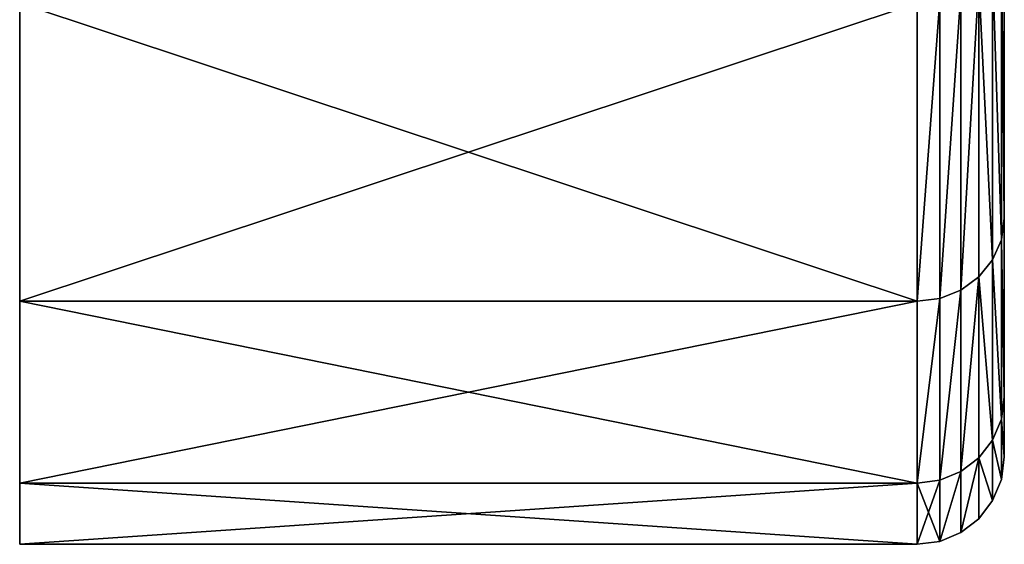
# Model space of a CAD drawing. Extents: x -0.1 to 19.2, y 0 to 39.3.
# Tile 5 of 215: x 0 to 0.565, y 29.885 to 30.186. Entities that reach past the tile are written whole.
import ezdxf

# ---------------------------------------------------------------- set-up
doc = ezdxf.new("R2010")
doc.units = 0
doc.header["$LTSCALE"] = 2.54
doc.layers.get('0').update_dxf_attribs({"color": 13, "linetype": 'CONTINUOUS'})

# ---------------------------------------------------------------- blocks, each defined once
blk = doc.blocks.new('GRUPUJ_51')
at = {"color": 41}
for p, q in [((0.56484, 0.18719, 8.2167), (0.56484, 0.35532, 8.62261)), ((0.56484, 0.35532, 6.0804), (0.56484, 0.18719, 6.4863)), ((0.56484, 0.35532, 6.0804), (0.56484, 0.18719, 6.4863)), ((0.56484, 0.18719, 8.2167), (0.56484, 0.35532, 8.62261)), ((0.56314, 0.17484, 6.48229), (0.56314, 0.34375, 6.07451)), ((0.56314, 0.34375, 8.6285), (0.56314, 0.17484, 8.22072)), ((0.56314, 0.17484, 6.48229), (0.56314, 0.34375, 6.07451)), ((0.56314, 0.34375, 8.6285), (0.56314, 0.17484, 8.22072)), ((0.55815, 0.33298, 8.63399), (0.55815, 0.16334, 8.22445)), ((0.55815, 0.16334, 6.47856), (0.55815, 0.33298, 6.06902)), ((0.55815, 0.16334, 6.47856), (0.55815, 0.33298, 6.06902)), ((0.55815, 0.33298, 8.63399), (0.55815, 0.16334, 8.22445)), ((0.5502, 0.15346, 6.47535), (0.5502, 0.32372, 6.0643)), ((0.5502, 0.15346, 6.47535), (0.5502, 0.32372, 6.0643)), ((0.5502, 0.32372, 8.63871), (0.5502, 0.15346, 8.22766)), ((0.5502, 0.32372, 8.63871), (0.5502, 0.15346, 8.22766)), ((0.53984, 0.14588, 6.47288), (0.53984, 0.31662, 6.06068)), ((0.53984, 0.31662, 8.64233), (0.53984, 0.14588, 8.23013)), ((0.53984, 0.31662, 8.64233), (0.53984, 0.14588, 8.23013)), ((0.53984, 0.14588, 6.47288), (0.53984, 0.31662, 6.06068)), ((0.52778, 0.31215, 8.6446), (0.52778, 0.14111, 8.23167)), ((0.52778, 0.14111, 6.47133), (0.52778, 0.31215, 6.05841)), ((0.52778, 0.31215, 8.6446), (0.52778, 0.14111, 8.23167)), ((0.52778, 0.14111, 6.47133), (0.52778, 0.31215, 6.05841)), ((0.51484, 0.13949, 8.2322), (0.51484, 0.31063, 8.64538)), ((0.51484, 0.31063, 6.05763), (0.51484, 0.13949, 6.47081)), ((0.51484, 0.13949, 8.2322), (0.51484, 0.31063, 8.64538)), ((0.51484, 0.31063, 6.05763), (0.51484, 0.13949, 6.47081)), ((0.56314, 0.17484, 6.48229), (0.56484, 0.18719, 6.4863)), ((0.56314, 0.17484, 6.48229), (0.56484, 0.18719, 6.4863)), ((0.56314, 0.17484, 8.22072), (0.56484, 0.18719, 8.2167)), ((0.56314, 0.17484, 8.22072), (0.56484, 0.18719, 8.2167)), ((0.56484, 0.08463, 7.7895), (0.56484, 0.18719, 8.2167)), ((0.56484, 0.18719, 6.4863), (0.56484, 0.08463, 6.91351)), ((0.56484, 0.18719, 6.4863), (0.56484, 0.08463, 6.91351)), ((0.56484, 0.08463, 7.7895), (0.56484, 0.18719, 8.2167)), ((0.55815, 0.16334, 8.22445), (0.56314, 0.17484, 8.22072)), ((0.56314, 0.17484, 6.48229), (0.55815, 0.16334, 6.47856)), ((0.55815, 0.16334, 8.22445), (0.56314, 0.17484, 8.22072)), ((0.56314, 0.17484, 6.48229), (0.55815, 0.16334, 6.47856)), ((0.56314, 0.0718, 6.91148), (0.56314, 0.17484, 6.48229)), ((0.56314, 0.17484, 8.22072), (0.56314, 0.0718, 7.79153)), ((0.56314, 0.17484, 8.22072), (0.56314, 0.0718, 7.79153)), ((0.56314, 0.0718, 6.91148), (0.56314, 0.17484, 6.48229)), ((0.5502, 0.15346, 6.47535), (0.55815, 0.16334, 6.47856)), ((0.5502, 0.15346, 8.22766), (0.55815, 0.16334, 8.22445)), ((0.5502, 0.15346, 8.22766), (0.55815, 0.16334, 8.22445)), ((0.5502, 0.15346, 6.47535), (0.55815, 0.16334, 6.47856)), ((0.55815, 0.16334, 8.22445), (0.55815, 0.05986, 7.79342)), ((0.55815, 0.16334, 8.22445), (0.55815, 0.05986, 7.79342)), ((0.55815, 0.05986, 6.90959), (0.55815, 0.16334, 6.47856)), ((0.55815, 0.05986, 6.90959), (0.55815, 0.16334, 6.47856)), ((0.53984, 0.14588, 6.47288), (0.5502, 0.15346, 6.47535)), ((0.53984, 0.14588, 6.47288), (0.5502, 0.15346, 6.47535)), ((0.53984, 0.14588, 8.23013), (0.5502, 0.15346, 8.22766)), ((0.53984, 0.14588, 8.23013), (0.5502, 0.15346, 8.22766)), ((0.5502, 0.0496, 6.90796), (0.5502, 0.15346, 6.47535)), ((0.5502, 0.15346, 8.22766), (0.5502, 0.0496, 7.79504)), ((0.5502, 0.15346, 8.22766), (0.5502, 0.0496, 7.79504)), ((0.5502, 0.0496, 6.90796), (0.5502, 0.15346, 6.47535)), ((0.52778, 0.14111, 6.47133), (0.53984, 0.14588, 6.47288)), ((0.52778, 0.14111, 8.23167), (0.53984, 0.14588, 8.23013)), ((0.52778, 0.14111, 8.23167), (0.53984, 0.14588, 8.23013)), ((0.52778, 0.14111, 6.47133), (0.53984, 0.14588, 6.47288)), ((0.53984, 0.04172, 6.90672), (0.53984, 0.14588, 6.47288)), ((0.53984, 0.04172, 6.90672), (0.53984, 0.14588, 6.47288)), ((0.53984, 0.14588, 8.23013), (0.53984, 0.04172, 7.79629)), ((0.53984, 0.14588, 8.23013), (0.53984, 0.04172, 7.79629)), ((0, 0.13949, 8.2322), (0.51484, 0.13949, 8.2322)), ((0, 0.13949, 8.2322), (0.51484, 0.13949, 8.2322)), ((0, 0.13949, 6.47081), (0.51484, 0.13949, 6.47081)), ((0, 0.13949, 6.47081), (0.51484, 0.13949, 6.47081)), ((0.51484, 0.13949, 8.2322), (0.52778, 0.14111, 8.23167)), ((0.51484, 0.13949, 6.47081), (0.52778, 0.14111, 6.47133)), ((0.51484, 0.13949, 6.47081), (0.52778, 0.14111, 6.47133)), ((0.51484, 0.13949, 8.2322), (0.52778, 0.14111, 8.23167)), ((0.51484, 0.03509, 7.79734), (0.51484, 0.13949, 8.2322)), ((0.51484, 0.13949, 6.47081), (0.51484, 0.03509, 6.90567)), ((0.51484, 0.03509, 7.79734), (0.51484, 0.13949, 8.2322)), ((0.51484, 0.13949, 6.47081), (0.51484, 0.03509, 6.90567)), ((0.52778, 0.03678, 6.90593), (0.52778, 0.14111, 6.47133)), ((0.52778, 0.03678, 6.90593), (0.52778, 0.14111, 6.47133)), ((0.52778, 0.14111, 8.23167), (0.52778, 0.03678, 7.79708)), ((0.52778, 0.14111, 8.23167), (0.52778, 0.03678, 7.79708)), ((0.56484, 0.08463, 6.91351), (0.56314, 0.0718, 6.91148)), ((0.56484, 0.08463, 7.7895), (0.56314, 0.0718, 7.79153)), ((0.56484, 0.08463, 6.91351), (0.56314, 0.0718, 6.91148)), ((0.56484, 0.08463, 7.7895), (0.56314, 0.0718, 7.79153)), ((0.56484, 0.05015, 7.3515), (0.56484, 0.08463, 7.7895)), ((0.56484, 0.08463, 6.91351), (0.56484, 0.05015, 7.3515)), ((0.56484, 0.08463, 6.91351), (0.56484, 0.05015, 7.3515)), ((0.56484, 0.05015, 7.3515), (0.56484, 0.08463, 7.7895)), ((0.56314, 0.0718, 6.91148), (0.55815, 0.05986, 6.90959)), ((0.56314, 0.0718, 7.79153), (0.55815, 0.05986, 7.79342)), ((0.56314, 0.0718, 7.79153), (0.55815, 0.05986, 7.79342)), ((0.56314, 0.0718, 6.91148), (0.55815, 0.05986, 6.90959)), ((0.56314, 0.03717, 7.3515), (0.56314, 0.0718, 6.91148)), ((0.56314, 0.0718, 7.79153), (0.56314, 0.03717, 7.3515)), ((0.56314, 0.03717, 7.3515), (0.56314, 0.0718, 6.91148)), ((0.56314, 0.0718, 7.79153), (0.56314, 0.03717, 7.3515)), ((0.55815, 0.05986, 6.90959), (0.5502, 0.0496, 6.90796)), ((0.55815, 0.05986, 7.79342), (0.5502, 0.0496, 7.79504)), ((0.55815, 0.05986, 7.79342), (0.5502, 0.0496, 7.79504)), ((0.55815, 0.05986, 6.90959), (0.5502, 0.0496, 6.90796)), ((0.55815, 0.02508, 7.3515), (0.55815, 0.05986, 6.90959)), ((0.55815, 0.02508, 7.3515), (0.55815, 0.05986, 6.90959)), ((0.55815, 0.05986, 7.79342), (0.55815, 0.02508, 7.3515)), ((0.55815, 0.05986, 7.79342), (0.55815, 0.02508, 7.3515)), ((0.5502, 0.0496, 7.79504), (0.53984, 0.04172, 7.79629)), ((0.5502, 0.0496, 6.90796), (0.53984, 0.04172, 6.90672)), ((0.5502, 0.0496, 6.90796), (0.53984, 0.04172, 6.90672)), ((0.5502, 0.0496, 7.79504), (0.53984, 0.04172, 7.79629)), ((0.5502, 0.0496, 7.79504), (0.5502, 0.01469, 7.3515)), ((0.5502, 0.01469, 7.3515), (0.5502, 0.0496, 6.90796)), ((0.5502, 0.0496, 7.79504), (0.5502, 0.01469, 7.3515)), ((0.5502, 0.01469, 7.3515), (0.5502, 0.0496, 6.90796)), ((0.56484, 0.05015, 7.3515), (0.56314, 0.03717, 7.3515)), ((0.56484, 0.05015, 7.3515), (0.56314, 0.03717, 7.3515)), ((0.53984, 0.04172, 7.79629), (0.52778, 0.03678, 7.79708)), ((0.53984, 0.04172, 6.90672), (0.52778, 0.03678, 6.90593)), ((0.53984, 0.04172, 6.90672), (0.52778, 0.03678, 6.90593)), ((0.53984, 0.04172, 7.79629), (0.52778, 0.03678, 7.79708)), ((0.53984, 0.04172, 7.79629), (0.53984, 0.00672, 7.3515)), ((0.53984, 0.04172, 7.79629), (0.53984, 0.00672, 7.3515)), ((0.53984, 0.00672, 7.3515), (0.53984, 0.04172, 6.90672)), ((0.53984, 0.00672, 7.3515), (0.53984, 0.04172, 6.90672)), ((0, 0.03509, 7.79734), (0.51484, 0.03509, 7.79734)), ((0, 0.03509, 7.79734), (0.51484, 0.03509, 7.79734)), ((0, 0.03509, 6.90567), (0.51484, 0.03509, 6.90567)), ((0, 0.03509, 6.90567), (0.51484, 0.03509, 6.90567)), ((0.51484, 0.03509, 6.90567), (0.52778, 0.03678, 6.90593)), ((0.51484, 0.03509, 6.90567), (0.52778, 0.03678, 6.90593)), ((0.51484, 0.03509, 7.79734), (0.52778, 0.03678, 7.79708)), ((0.51484, 0.03509, 7.79734), (0.52778, 0.03678, 7.79708)), ((0.51484, 0, 7.3515), (0.51484, 0.03509, 7.79734)), ((0.51484, 0.03509, 6.90567), (0.51484, 0, 7.3515)), ((0.51484, 0.03509, 6.90567), (0.51484, 0, 7.3515)), ((0.51484, 0, 7.3515), (0.51484, 0.03509, 7.79734)), ((0.52778, 0.00171, 7.3515), (0.52778, 0.03678, 6.90593)), ((0.52778, 0.03678, 7.79708), (0.52778, 0.00171, 7.3515)), ((0.52778, 0.00171, 7.3515), (0.52778, 0.03678, 6.90593)), ((0.52778, 0.03678, 7.79708), (0.52778, 0.00171, 7.3515)), ((0.56314, 0.03717, 7.3515), (0.55815, 0.02508, 7.3515)), ((0.56314, 0.03717, 7.3515), (0.55815, 0.02508, 7.3515)), ((0.55815, 0.02508, 7.3515), (0.5502, 0.01469, 7.3515)), ((0.55815, 0.02508, 7.3515), (0.5502, 0.01469, 7.3515)), ((0.5502, 0.01469, 7.3515), (0.53984, 0.00672, 7.3515)), ((0.5502, 0.01469, 7.3515), (0.53984, 0.00672, 7.3515)), ((0.53984, 0.00672, 7.3515), (0.52778, 0.00171, 7.3515)), ((0.53984, 0.00672, 7.3515), (0.52778, 0.00171, 7.3515)), ((0, 0, 7.3515), (0.51484, 0, 7.3515)), ((0, 0, 7.3515), (0.51484, 0, 7.3515)), ((0.51484, 0, 7.3515), (0.52778, 0.00171, 7.3515)), ((0.51484, 0, 7.3515), (0.52778, 0.00171, 7.3515))]:
    blk.add_line(p, q, dxfattribs=at)
at = {"color": 41, "extrusion": (1, 0, 0)}
blk.add_circle((2.85, 7.3515), 2.85, dxfattribs=at)
blk.add_circle((2.85, 7.3515), 2.85, dxfattribs=at)
blk.add_circle((2.85, 7.3515), 2.85, dxfattribs=at)
blk.add_circle((2.85, 7.3515), 2.85, dxfattribs=at)
blk.add_circle((2.85, 7.3515), 2.85, dxfattribs=at)
blk.add_circle((2.85, 7.3515), 2.85, dxfattribs=at)
blk.add_circle((2.85, 7.3515), 2.85, dxfattribs=at)
blk.add_circle((2.85, 7.3515), 2.85, dxfattribs=at)
blk.add_circle((2.85, 7.3515), 2.85, dxfattribs=at)
blk.add_circle((2.85, 7.3515), 2.85, dxfattribs=at)
blk.add_circle((2.85, 7.3515), 2.85, dxfattribs=at)
blk.add_circle((2.85, 7.3515), 2.85, dxfattribs=at)
blk.add_circle((2.85, 7.3515), 2.85, dxfattribs=at)
blk.add_circle((2.85, 7.3515), 2.85, dxfattribs=at)
blk.add_circle((2.85, 7.3515), 2.85, dxfattribs=at)
blk.add_circle((2.85, 7.3515), 2.85, dxfattribs=at)
blk.add_circle((2.85, 7.3515), 2.85, dxfattribs=at)
blk.add_circle((2.85, 7.3515), 2.85, dxfattribs=at)
blk.add_circle((2.85, 7.3515), 2.85, dxfattribs=at)
blk.add_circle((2.85, 7.3515), 2.85, dxfattribs=at)
blk.add_circle((2.85, 7.3515), 2.85, dxfattribs=at)
blk.add_circle((2.85, 7.3515), 2.85, dxfattribs=at)
blk.add_circle((2.85, 7.3515), 2.85, dxfattribs=at)
blk.add_circle((2.85, 7.3515), 2.85, dxfattribs=at)
blk.add_circle((2.85, 7.3515), 2.85, dxfattribs=at)
blk.add_circle((2.85, 7.3515), 2.85, dxfattribs=at)
blk.add_circle((2.85, 7.3515), 2.85, dxfattribs=at)
blk.add_circle((2.85, 7.3515), 2.85, dxfattribs=at)
blk.add_circle((2.85, 7.3515), 2.85, dxfattribs=at)
blk.add_circle((2.85, 7.3515), 2.85, dxfattribs=at)
blk.add_circle((2.85, 7.3515), 2.85, dxfattribs=at)
blk.add_circle((2.85, 7.3515), 2.85, dxfattribs=at)
blk.add_circle((2.85, 7.3515), 2.85, dxfattribs=at)
blk.add_circle((2.85, 7.3515), 2.85, dxfattribs=at)
blk.add_circle((2.85, 7.3515), 2.85, dxfattribs=at)
blk.add_circle((2.85, 7.3515), 2.85, dxfattribs=at)
blk.add_circle((2.85, 7.3515), 2.85, dxfattribs=at)
blk.add_circle((2.85, 7.3515), 2.85, dxfattribs=at)
blk.add_circle((2.85, 7.3515), 2.85, dxfattribs=at)
blk.add_circle((2.85, 7.3515), 2.85, dxfattribs=at)
blk.add_circle((2.85, 7.3515), 2.85, dxfattribs=at)
at = {"color": 41}
mesh = blk.add_polyface(dxfattribs=at)
corners = [(0, 0.03509, 7.79734), (0, 0.03509, 6.90567), (0, 0, 7.3515), (0, 0.13949, 8.2322), (0, 0.13949, 6.47081), (0, 0.31063, 8.64538), (0, 0.31063, 6.05763), (0, 0.5443, 9.02669), (0, 0.5443, 5.67632), (0, 0.83475, 9.36676), (0, 0.83475, 5.33625), (0, 1.17481, 9.6572), (0, 1.17481, 5.04581), (0, 1.55613, 9.89087), (0, 1.55613, 4.81214), (0, 1.9693, 10.06202), (0, 1.9693, 4.64099), (0, 2.40416, 10.16642), (0, 2.40416, 4.53659), (0, 2.85, 10.2015), (0, 2.85, 4.5015), (0, 3.29584, 10.16642), (0, 3.29584, 4.53659), (0, 3.7307, 10.06202), (0, 3.7307, 4.64099), (0, 4.14387, 9.89087), (0, 4.14387, 4.81214), (0, 4.52519, 9.6572), (0, 4.52519, 5.04581), (0, 4.86525, 9.36676), (0, 4.86525, 5.33625), (0, 5.1557, 9.02669), (0, 5.1557, 5.67632), (0, 5.38937, 8.64538), (0, 5.38937, 6.05763), (0, 5.56051, 8.2322), (0, 5.56051, 6.47081), (0, 5.66491, 7.79734), (0, 5.66491, 6.90567), (0, 5.7, 7.3515)]
mesh.append_faces([[corners[k] for k in face] for face in [(0, 1, 2), (38, 37, 39)]], dxfattribs={"vtx0": -1, "color": 41})
mesh.append_faces([[corners[k] for k in face] for face in [(1, 3, 4), (4, 5, 6), (6, 7, 8), (8, 9, 10), (10, 11, 12), (12, 13, 14), (14, 15, 16), (16, 17, 18), (18, 19, 20), (20, 21, 22), (22, 23, 24), (24, 25, 26), (26, 27, 28), (28, 29, 30), (30, 31, 32), (32, 33, 34), (34, 35, 36), (36, 37, 38)]], dxfattribs={"vtx0": -1, "vtx1": -1, "color": 41})
mesh.append_faces([[corners[k] for k in face] for face in [(1, 0, 3), (4, 3, 5), (6, 5, 7), (8, 7, 9), (10, 9, 11), (12, 11, 13), (14, 13, 15), (16, 15, 17), (18, 17, 19), (20, 19, 21), (22, 21, 23), (24, 23, 25), (26, 25, 27), (28, 27, 29), (30, 29, 31), (32, 31, 33), (34, 33, 35), (36, 35, 37)]], dxfattribs={"vtx0": -1, "vtx2": -1, "color": 41})
mesh = blk.add_polyface(dxfattribs=at)
corners = [(0.56484, 1.20429, 5.08638), (0.56484, 1.22534, 7.09418), (0.56484, 1.20508, 7.3515), (0.56484, 1.5789, 4.85682), (0.56484, 1.28559, 6.8432), (0.56484, 1.38437, 6.60473), (0.56484, 1.51923, 6.38465), (0.56484, 1.68687, 6.18837), (0.56484, 1.9848, 4.68869), (0.56484, 1.88314, 6.02074), (0.56484, 2.10322, 5.88587), (0.56484, 2.41201, 4.58613), (0.56484, 2.34169, 5.7871), (0.56484, 2.59268, 5.72684), (0.56484, 2.85, 4.55166), (0.56484, 2.85, 5.70659), (0.56484, 3.10732, 5.72684), (0.56484, 3.28799, 4.58613), (0.56484, 3.35831, 5.7871), (0.56484, 3.7152, 4.68869), (0.56484, 3.59678, 5.88587), (0.56484, 3.81686, 6.02074), (0.56484, 4.1211, 4.85682), (0.56484, 4.01313, 6.18837), (0.56484, 4.18077, 6.38465), (0.56484, 4.49571, 5.08638), (0.56484, 4.31563, 6.60473), (0.56484, 4.41441, 6.8432), (0.56484, 4.47466, 7.09418), (0.56484, 4.49492, 7.3515), (0.56484, 4.49571, 9.61663), (0.56484, 4.82979, 9.33129), (0.56484, 4.82979, 5.37171), (0.56484, 5.11512, 8.99721), (0.56484, 5.11512, 5.7058), (0.56484, 5.34468, 8.62261), (0.56484, 5.34468, 6.0804), (0.56484, 5.51281, 8.2167), (0.56484, 5.51281, 6.4863), (0.56484, 5.61537, 7.7895), (0.56484, 5.61537, 6.91351), (0.56484, 5.64985, 7.3515), (0.56484, 0.08463, 6.91351), (0.56484, 0.08463, 7.7895), (0.56484, 0.05015, 7.3515), (0.56484, 0.18719, 8.2167), (0.56484, 0.18719, 6.4863), (0.56484, 0.35532, 8.62261), (0.56484, 0.35532, 6.0804), (0.56484, 0.58488, 8.99721), (0.56484, 0.58488, 5.7058), (0.56484, 0.87021, 9.33129), (0.56484, 0.87021, 5.37171), (0.56484, 1.20429, 9.61663), (0.56484, 1.22534, 7.60883), (0.56484, 1.5789, 9.84618), (0.56484, 1.28559, 7.85981), (0.56484, 1.38437, 8.09828), (0.56484, 1.51923, 8.31836), (0.56484, 1.68687, 8.51464), (0.56484, 1.9848, 10.01432), (0.56484, 1.88314, 8.68227), (0.56484, 2.10322, 8.81714), (0.56484, 2.41201, 10.11688), (0.56484, 2.34169, 8.91591), (0.56484, 2.59268, 8.97617), (0.56484, 2.85, 10.15135), (0.56484, 2.85, 8.99642), (0.56484, 3.28799, 10.11688), (0.56484, 3.10732, 8.97617), (0.56484, 3.35831, 8.91591), (0.56484, 3.7152, 10.01432), (0.56484, 3.59678, 8.81714), (0.56484, 3.81686, 8.68227), (0.56484, 4.1211, 9.84618), (0.56484, 4.01313, 8.51464), (0.56484, 4.18077, 8.31836), (0.56484, 4.31563, 8.09828), (0.56484, 4.41441, 7.85981), (0.56484, 4.47466, 7.60883)]
mesh.append_faces([[corners[k] for k in face] for face in [(39, 40, 41), (42, 43, 44)]], dxfattribs={"vtx0": -1, "color": 41})
mesh.append_faces([[corners[k] for k in face] for face in [(1, 3, 4), (4, 3, 5), (5, 3, 6), (6, 3, 7), (7, 8, 9), (9, 8, 10), (10, 11, 12), (12, 11, 13), (13, 14, 15), (15, 14, 16), (16, 17, 18), (18, 19, 20), (20, 19, 21), (21, 22, 23), (23, 22, 24), (24, 25, 26), (26, 25, 27), (27, 25, 28), (28, 25, 29), (30, 25, 31), (31, 32, 33), (33, 34, 35), (35, 36, 37), (37, 38, 39), (43, 42, 45), (45, 46, 47), (47, 48, 49), (49, 50, 51), (51, 52, 53), (53, 54, 55), (55, 59, 60), (60, 62, 63), (63, 65, 66), (66, 67, 68), (68, 70, 71), (71, 73, 74), (74, 76, 30)]], dxfattribs={"vtx0": -1, "vtx1": -1, "color": 41})
mesh.append_faces([[corners[k] for k in face] for face in [(29, 25, 30), (53, 0, 2)]], dxfattribs={"vtx0": -1, "vtx1": -1, "vtx2": -1, "color": 41})
mesh.append_faces([[corners[k] for k in face] for face in [(0, 1, 2), (1, 0, 3), (7, 3, 8), (10, 8, 11), (13, 11, 14), (16, 14, 17), (18, 17, 19), (21, 19, 22), (24, 22, 25), (31, 25, 32), (33, 32, 34), (35, 34, 36), (37, 36, 38), (39, 38, 40), (45, 42, 46), (47, 46, 48), (49, 48, 50), (51, 50, 52), (53, 52, 0), (53, 2, 54), (55, 54, 56), (55, 56, 57), (55, 57, 58), (55, 58, 59), (60, 59, 61), (60, 61, 62), (63, 62, 64), (63, 64, 65), (66, 65, 67), (68, 67, 69), (68, 69, 70), (71, 70, 72), (71, 72, 73), (74, 73, 75), (74, 75, 76), (30, 76, 77), (30, 77, 78), (30, 78, 79), (30, 79, 29)]], dxfattribs={"vtx0": -1, "vtx2": -1, "color": 41})
mesh = blk.add_polyface(dxfattribs=at)
corners = [(0.56314, 0.34375, 6.07451), (0.56484, 0.18719, 6.4863), (0.56314, 0.17484, 6.48229), (0.56484, 0.35532, 6.0804)]
mesh.append_faces([[corners[k] for k in face] for face in [(0, 1, 2), (1, 0, 3)]], dxfattribs={"vtx0": -1, "color": 41})
mesh = blk.add_polyface(dxfattribs=at)
corners = [(0.56484, 0.18719, 8.2167), (0.56314, 0.34375, 8.6285), (0.56314, 0.17484, 8.22072), (0.56484, 0.35532, 8.62261)]
mesh.append_faces([[corners[k] for k in face] for face in [(0, 1, 2), (1, 0, 3)]], dxfattribs={"vtx0": -1, "color": 41})
mesh = blk.add_polyface(dxfattribs=at)
corners = [(0.56314, 0.17484, 8.22072), (0.55815, 0.33298, 8.63399), (0.55815, 0.16334, 8.22445), (0.56314, 0.34375, 8.6285)]
mesh.append_faces([[corners[k] for k in face] for face in [(0, 1, 2), (1, 0, 3)]], dxfattribs={"vtx0": -1, "color": 41})
mesh = blk.add_polyface(dxfattribs=at)
corners = [(0.55815, 0.33298, 6.06902), (0.56314, 0.17484, 6.48229), (0.55815, 0.16334, 6.47856), (0.56314, 0.34375, 6.07451)]
mesh.append_faces([[corners[k] for k in face] for face in [(0, 1, 2), (1, 0, 3)]], dxfattribs={"vtx0": -1, "color": 41})
mesh = blk.add_polyface(dxfattribs=at)
corners = [(0.5502, 0.32372, 6.0643), (0.55815, 0.16334, 6.47856), (0.5502, 0.15346, 6.47535), (0.55815, 0.33298, 6.06902)]
mesh.append_faces([[corners[k] for k in face] for face in [(0, 1, 2), (1, 0, 3)]], dxfattribs={"vtx0": -1, "color": 41})
mesh = blk.add_polyface(dxfattribs=at)
corners = [(0.55815, 0.16334, 8.22445), (0.5502, 0.32372, 8.63871), (0.5502, 0.15346, 8.22766), (0.55815, 0.33298, 8.63399)]
mesh.append_faces([[corners[k] for k in face] for face in [(0, 1, 2), (1, 0, 3)]], dxfattribs={"vtx0": -1, "color": 41})
mesh = blk.add_polyface(dxfattribs=at)
corners = [(0.5502, 0.32372, 6.0643), (0.53984, 0.14588, 6.47288), (0.53984, 0.31662, 6.06068), (0.5502, 0.15346, 6.47535)]
mesh.append_faces([[corners[k] for k in face] for face in [(0, 1, 2), (1, 0, 3)]], dxfattribs={"vtx0": -1, "color": 41})
mesh = blk.add_polyface(dxfattribs=at)
corners = [(0.5502, 0.32372, 8.63871), (0.53984, 0.14588, 8.23013), (0.5502, 0.15346, 8.22766), (0.53984, 0.31662, 8.64233)]
mesh.append_faces([[corners[k] for k in face] for face in [(0, 1, 2), (1, 0, 3)]], dxfattribs={"vtx0": -1, "color": 41})
mesh = blk.add_polyface(dxfattribs=at)
corners = [(0.53984, 0.31662, 8.64233), (0.52778, 0.14111, 8.23167), (0.53984, 0.14588, 8.23013), (0.52778, 0.31215, 8.6446)]
mesh.append_faces([[corners[k] for k in face] for face in [(0, 1, 2), (1, 0, 3)]], dxfattribs={"vtx0": -1, "color": 41})
mesh = blk.add_polyface(dxfattribs=at)
corners = [(0.53984, 0.31662, 6.06068), (0.52778, 0.14111, 6.47133), (0.52778, 0.31215, 6.05841), (0.53984, 0.14588, 6.47288)]
mesh.append_faces([[corners[k] for k in face] for face in [(0, 1, 2), (1, 0, 3)]], dxfattribs={"vtx0": -1, "color": 41})
mesh = blk.add_polyface(dxfattribs=at)
corners = [(0.52778, 0.31215, 8.6446), (0.51484, 0.13949, 8.2322), (0.52778, 0.14111, 8.23167), (0.51484, 0.31063, 8.64538)]
mesh.append_faces([[corners[k] for k in face] for face in [(0, 1, 2), (1, 0, 3)]], dxfattribs={"vtx0": -1, "color": 41})
mesh = blk.add_polyface(dxfattribs=at)
corners = [(0.52778, 0.31215, 6.05841), (0.51484, 0.13949, 6.47081), (0.51484, 0.31063, 6.05763), (0.52778, 0.14111, 6.47133)]
mesh.append_faces([[corners[k] for k in face] for face in [(0, 1, 2), (1, 0, 3)]], dxfattribs={"vtx0": -1, "color": 41})
mesh = blk.add_polyface(dxfattribs=at)
corners = [(0.51484, 0.31063, 8.64538), (0, 0.13949, 8.2322), (0.51484, 0.13949, 8.2322), (0, 0.31063, 8.64538)]
mesh.append_faces([[corners[k] for k in face] for face in [(0, 1, 2), (1, 0, 3)]], dxfattribs={"vtx0": -1, "color": 41})
mesh = blk.add_polyface(dxfattribs=at)
corners = [(0.51484, 0.13949, 6.47081), (0, 0.31063, 6.05763), (0.51484, 0.31063, 6.05763), (0, 0.13949, 6.47081)]
mesh.append_faces([[corners[k] for k in face] for face in [(0, 1, 2), (1, 0, 3)]], dxfattribs={"vtx0": -1, "color": 41})
mesh = blk.add_polyface(dxfattribs=at)
corners = [(0.56314, 0.17484, 6.48229), (0.56484, 0.08463, 6.91351), (0.56314, 0.0718, 6.91148), (0.56484, 0.18719, 6.4863)]
mesh.append_faces([[corners[k] for k in face] for face in [(0, 1, 2), (1, 0, 3)]], dxfattribs={"vtx0": -1, "color": 41})
mesh = blk.add_polyface(dxfattribs=at)
corners = [(0.56484, 0.08463, 7.7895), (0.56314, 0.17484, 8.22072), (0.56314, 0.0718, 7.79153), (0.56484, 0.18719, 8.2167)]
mesh.append_faces([[corners[k] for k in face] for face in [(0, 1, 2), (1, 0, 3)]], dxfattribs={"vtx0": -1, "color": 41})
mesh = blk.add_polyface(dxfattribs=at)
corners = [(0.56314, 0.0718, 7.79153), (0.55815, 0.16334, 8.22445), (0.55815, 0.05986, 7.79342), (0.56314, 0.17484, 8.22072)]
mesh.append_faces([[corners[k] for k in face] for face in [(0, 1, 2), (1, 0, 3)]], dxfattribs={"vtx0": -1, "color": 41})
mesh = blk.add_polyface(dxfattribs=at)
corners = [(0.55815, 0.16334, 6.47856), (0.56314, 0.0718, 6.91148), (0.55815, 0.05986, 6.90959), (0.56314, 0.17484, 6.48229)]
mesh.append_faces([[corners[k] for k in face] for face in [(0, 1, 2), (1, 0, 3)]], dxfattribs={"vtx0": -1, "color": 41})
mesh = blk.add_polyface(dxfattribs=at)
corners = [(0.55815, 0.05986, 7.79342), (0.5502, 0.15346, 8.22766), (0.5502, 0.0496, 7.79504), (0.55815, 0.16334, 8.22445)]
mesh.append_faces([[corners[k] for k in face] for face in [(0, 1, 2), (1, 0, 3)]], dxfattribs={"vtx0": -1, "color": 41})
mesh = blk.add_polyface(dxfattribs=at)
corners = [(0.5502, 0.15346, 6.47535), (0.55815, 0.05986, 6.90959), (0.5502, 0.0496, 6.90796), (0.55815, 0.16334, 6.47856)]
mesh.append_faces([[corners[k] for k in face] for face in [(0, 1, 2), (1, 0, 3)]], dxfattribs={"vtx0": -1, "color": 41})
mesh = blk.add_polyface(dxfattribs=at)
corners = [(0.5502, 0.15346, 6.47535), (0.53984, 0.04172, 6.90672), (0.53984, 0.14588, 6.47288), (0.5502, 0.0496, 6.90796)]
mesh.append_faces([[corners[k] for k in face] for face in [(0, 1, 2), (1, 0, 3)]], dxfattribs={"vtx0": -1, "color": 41})
mesh = blk.add_polyface(dxfattribs=at)
corners = [(0.5502, 0.15346, 8.22766), (0.53984, 0.04172, 7.79629), (0.5502, 0.0496, 7.79504), (0.53984, 0.14588, 8.23013)]
mesh.append_faces([[corners[k] for k in face] for face in [(0, 1, 2), (1, 0, 3)]], dxfattribs={"vtx0": -1, "color": 41})
mesh = blk.add_polyface(dxfattribs=at)
corners = [(0.53984, 0.14588, 6.47288), (0.52778, 0.03678, 6.90593), (0.52778, 0.14111, 6.47133), (0.53984, 0.04172, 6.90672)]
mesh.append_faces([[corners[k] for k in face] for face in [(0, 1, 2), (1, 0, 3)]], dxfattribs={"vtx0": -1, "color": 41})
mesh = blk.add_polyface(dxfattribs=at)
corners = [(0.53984, 0.14588, 8.23013), (0.52778, 0.03678, 7.79708), (0.53984, 0.04172, 7.79629), (0.52778, 0.14111, 8.23167)]
mesh.append_faces([[corners[k] for k in face] for face in [(0, 1, 2), (1, 0, 3)]], dxfattribs={"vtx0": -1, "color": 41})
mesh = blk.add_polyface(dxfattribs=at)
corners = [(0.51484, 0.13949, 8.2322), (0, 0.03509, 7.79734), (0.51484, 0.03509, 7.79734), (0, 0.13949, 8.2322)]
mesh.append_faces([[corners[k] for k in face] for face in [(0, 1, 2), (1, 0, 3)]], dxfattribs={"vtx0": -1, "color": 41})
mesh = blk.add_polyface(dxfattribs=at)
corners = [(0.51484, 0.03509, 6.90567), (0, 0.13949, 6.47081), (0.51484, 0.13949, 6.47081), (0, 0.03509, 6.90567)]
mesh.append_faces([[corners[k] for k in face] for face in [(0, 1, 2), (1, 0, 3)]], dxfattribs={"vtx0": -1, "color": 41})
mesh = blk.add_polyface(dxfattribs=at)
corners = [(0.52778, 0.14111, 6.47133), (0.51484, 0.03509, 6.90567), (0.51484, 0.13949, 6.47081), (0.52778, 0.03678, 6.90593)]
mesh.append_faces([[corners[k] for k in face] for face in [(0, 1, 2), (1, 0, 3)]], dxfattribs={"vtx0": -1, "color": 41})
mesh = blk.add_polyface(dxfattribs=at)
corners = [(0.52778, 0.14111, 8.23167), (0.51484, 0.03509, 7.79734), (0.52778, 0.03678, 7.79708), (0.51484, 0.13949, 8.2322)]
mesh.append_faces([[corners[k] for k in face] for face in [(0, 1, 2), (1, 0, 3)]], dxfattribs={"vtx0": -1, "color": 41})
mesh = blk.add_polyface(dxfattribs=at)
corners = [(0.56314, 0.0718, 6.91148), (0.56484, 0.05015, 7.3515), (0.56314, 0.03717, 7.3515), (0.56484, 0.08463, 6.91351)]
mesh.append_faces([[corners[k] for k in face] for face in [(0, 1, 2), (1, 0, 3)]], dxfattribs={"vtx0": -1, "color": 41})
mesh = blk.add_polyface(dxfattribs=at)
corners = [(0.56484, 0.05015, 7.3515), (0.56314, 0.0718, 7.79153), (0.56314, 0.03717, 7.3515), (0.56484, 0.08463, 7.7895)]
mesh.append_faces([[corners[k] for k in face] for face in [(0, 1, 2), (1, 0, 3)]], dxfattribs={"vtx0": -1, "color": 41})
mesh = blk.add_polyface(dxfattribs=at)
corners = [(0.55815, 0.05986, 6.90959), (0.56314, 0.03717, 7.3515), (0.55815, 0.02508, 7.3515), (0.56314, 0.0718, 6.91148)]
mesh.append_faces([[corners[k] for k in face] for face in [(0, 1, 2), (1, 0, 3)]], dxfattribs={"vtx0": -1, "color": 41})
mesh = blk.add_polyface(dxfattribs=at)
corners = [(0.56314, 0.03717, 7.3515), (0.55815, 0.05986, 7.79342), (0.55815, 0.02508, 7.3515), (0.56314, 0.0718, 7.79153)]
mesh.append_faces([[corners[k] for k in face] for face in [(0, 1, 2), (1, 0, 3)]], dxfattribs={"vtx0": -1, "color": 41})
mesh = blk.add_polyface(dxfattribs=at)
corners = [(0.5502, 0.0496, 6.90796), (0.55815, 0.02508, 7.3515), (0.5502, 0.01469, 7.3515), (0.55815, 0.05986, 6.90959)]
mesh.append_faces([[corners[k] for k in face] for face in [(0, 1, 2), (1, 0, 3)]], dxfattribs={"vtx0": -1, "color": 41})
mesh = blk.add_polyface(dxfattribs=at)
corners = [(0.55815, 0.02508, 7.3515), (0.5502, 0.0496, 7.79504), (0.5502, 0.01469, 7.3515), (0.55815, 0.05986, 7.79342)]
mesh.append_faces([[corners[k] for k in face] for face in [(0, 1, 2), (1, 0, 3)]], dxfattribs={"vtx0": -1, "color": 41})
mesh = blk.add_polyface(dxfattribs=at)
corners = [(0.5502, 0.0496, 7.79504), (0.53984, 0.00672, 7.3515), (0.5502, 0.01469, 7.3515), (0.53984, 0.04172, 7.79629)]
mesh.append_faces([[corners[k] for k in face] for face in [(0, 1, 2), (1, 0, 3)]], dxfattribs={"vtx0": -1, "color": 41})
mesh = blk.add_polyface(dxfattribs=at)
corners = [(0.5502, 0.0496, 6.90796), (0.53984, 0.00672, 7.3515), (0.53984, 0.04172, 6.90672), (0.5502, 0.01469, 7.3515)]
mesh.append_faces([[corners[k] for k in face] for face in [(0, 1, 2), (1, 0, 3)]], dxfattribs={"vtx0": -1, "color": 41})
mesh = blk.add_polyface(dxfattribs=at)
corners = [(0.53984, 0.04172, 7.79629), (0.52778, 0.00171, 7.3515), (0.53984, 0.00672, 7.3515), (0.52778, 0.03678, 7.79708)]
mesh.append_faces([[corners[k] for k in face] for face in [(0, 1, 2), (1, 0, 3)]], dxfattribs={"vtx0": -1, "color": 41})
mesh = blk.add_polyface(dxfattribs=at)
corners = [(0.53984, 0.04172, 6.90672), (0.52778, 0.00171, 7.3515), (0.52778, 0.03678, 6.90593), (0.53984, 0.00672, 7.3515)]
mesh.append_faces([[corners[k] for k in face] for face in [(0, 1, 2), (1, 0, 3)]], dxfattribs={"vtx0": -1, "color": 41})
mesh = blk.add_polyface(dxfattribs=at)
corners = [(0.51484, 0.03509, 7.79734), (0, 0, 7.3515), (0.51484, 0, 7.3515), (0, 0.03509, 7.79734)]
mesh.append_faces([[corners[k] for k in face] for face in [(0, 1, 2), (1, 0, 3)]], dxfattribs={"vtx0": -1, "color": 41})
mesh = blk.add_polyface(dxfattribs=at)
corners = [(0.51484, 0, 7.3515), (0, 0.03509, 6.90567), (0.51484, 0.03509, 6.90567), (0, 0, 7.3515)]
mesh.append_faces([[corners[k] for k in face] for face in [(0, 1, 2), (1, 0, 3)]], dxfattribs={"vtx0": -1, "color": 41})
mesh = blk.add_polyface(dxfattribs=at)
corners = [(0.52778, 0.03678, 6.90593), (0.51484, 0, 7.3515), (0.51484, 0.03509, 6.90567), (0.52778, 0.00171, 7.3515)]
mesh.append_faces([[corners[k] for k in face] for face in [(0, 1, 2), (1, 0, 3)]], dxfattribs={"vtx0": -1, "color": 41})
mesh = blk.add_polyface(dxfattribs=at)
corners = [(0.52778, 0.00171, 7.3515), (0.51484, 0.03509, 7.79734), (0.51484, 0, 7.3515), (0.52778, 0.03678, 7.79708)]
mesh.append_faces([[corners[k] for k in face] for face in [(0, 1, 2), (1, 0, 3)]], dxfattribs={"vtx0": -1, "color": 41})
blk = doc.blocks.new('GRUPUJ_55')
at = {"color": 41}
blk.add_blockref('GRUPUJ_51', (0, 29.88483, 46.85759), dxfattribs=at)

msp = doc.modelspace()

# ---------------------------------------------------------------- block references
at = {"color": 0}
msp.add_blockref('GRUPUJ_55', (0, 0), dxfattribs=at)

doc.saveas('drawing.dxf')
